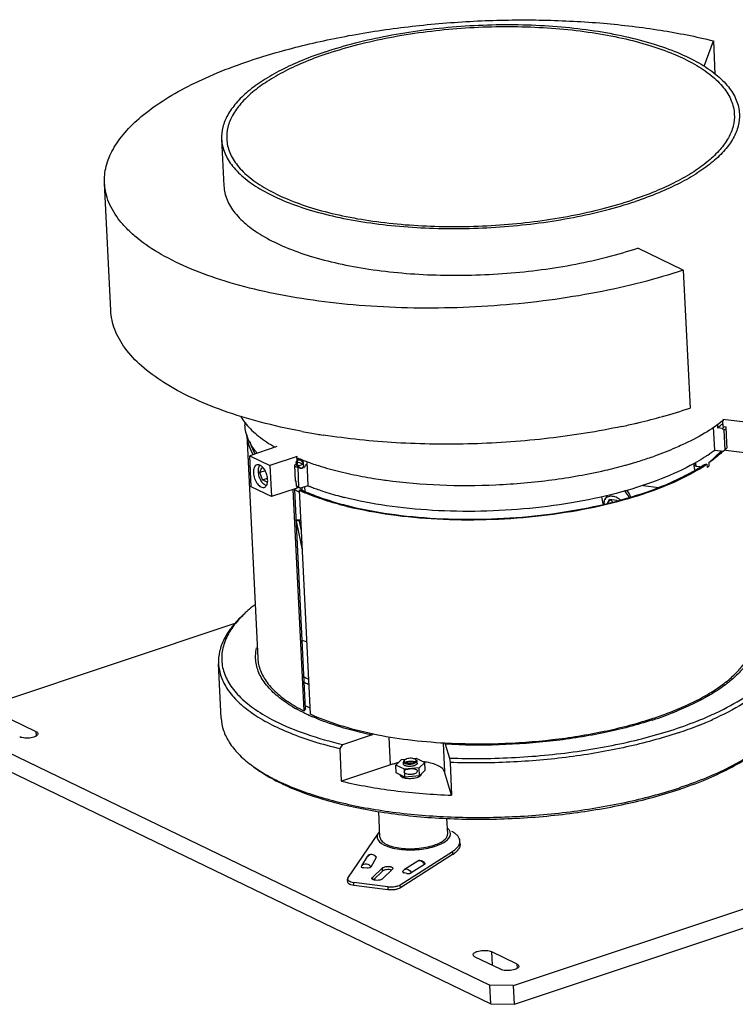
# Model space of a CAD drawing. Header units: millimetres. Extents: x -24622 to 2009, y -1603 to 2074.
# Tile 227 of 256: x 1329 to 1540, y 923 to 1214. Entities that reach past the tile are written whole.
import ezdxf

# ---------------------------------------------------------------- set-up
doc = ezdxf.new("R2010")
doc.units = ezdxf.units.MM
doc.layers.add('02___PRT_ALL_AXES', color=7, linetype='Continuous')

msp = doc.modelspace()

# ---------------------------------------------------------------- linework, layer by layer
at = {"color": 7, "linetype": 'Continuous'}
for p, q in [((1530.977, 1199.953), (1533.71, 1207.442)), ((1533.71, 1207.442), (1534.193, 1197.604)), ((1355.853, 1127.869), (1354.012, 1165.416)), ((1524.82, 1139.743), (1511.376, 1146.244)), ((1524.82, 1139.743), (1526.817, 1099.032)), ((1518.803, 1096.579), (1518.671, 1096.542)), ((1395.432, 1094.792), (1395.473, 1093.949)), ((1534.111, 1086.65), (1533.782, 1093.344)), ((1534.886, 1094.169), (1534.935, 1093.168)), ((1536.317, 1092.993), (1534.935, 1093.168)), ((1536.8, 1092.475), (1536.317, 1092.993)), ((1536.473, 1095.79), (1545.651, 1094.625)), ((1536.58, 1093.606), (1536.493, 1095.371)), ((1536.58, 1093.606), (1537.498, 1093.49)), ((1537.734, 1088.664), (1537.498, 1093.49)), ((1395.944, 1091.216), (1395.925, 1091.281)), ((1396.013, 1091.102), (1399.245, 1025.191)), ((1412.306, 1092.131), (1411.953, 1092.198)), ((1418.586, 1091.056), (1418.546, 1091.063)), ((1536.8, 1092.475), (1537.081, 1086.73)), ((1404.864, 1087.646), (1396.858, 1084.972)), ((1537.585, 1088.683), (1537.665, 1088.748)), ((1537.585, 1088.683), (1537.658, 1087.189)), ((1537.734, 1088.664), (1537.585, 1088.683)), ((1537.665, 1088.748), (1537.732, 1088.802)), ((1396.858, 1084.972), (1402.834, 1082.083)), ((1397.309, 1075.78), (1396.858, 1084.972)), ((1410.839, 1084.757), (1402.834, 1082.083)), ((1410.947, 1082.574), (1410.857, 1084.405)), ((1536.079, 1086.4), (1532.342, 1082.838)), ((1534.111, 1086.65), (1536.643, 1086.328)), ((1536.643, 1086.328), (1537.081, 1086.73)), ((1537.081, 1086.73), (1537.175, 1086.803)), ((1537.203, 1086.773), (1537.115, 1086.702)), ((1537.265, 1086.823), (1537.203, 1086.773)), ((1537.383, 1086.539), (1537.364, 1086.919)), ((1546.101, 1085.432), (1537.383, 1086.539)), ((1399.892, 1080), (1400.492, 1081.505)), ((1400.492, 1081.505), (1400.854, 1081.33)), ((1402.834, 1082.083), (1403.285, 1072.891)), ((1410.146, 1082.307), (1410.947, 1082.574)), ((1410.383, 1077.48), (1410.146, 1082.307)), ((1411.504, 1082.033), (1411.124, 1081.439)), ((1411.406, 1075.693), (1411.124, 1081.439)), ((1411.504, 1082.033), (1412.709, 1082.435)), ((1412.709, 1082.435), (1412.649, 1083.649)), ((1413.69, 1083.236), (1414.04, 1076.106)), ((1528.258, 1080.752), (1527.913, 1082.622)), ((1528.337, 1082.838), (1528.377, 1082.029)), ((1528.638, 1081.783), (1528.377, 1082.029)), ((1528.638, 1081.783), (1528.579, 1082.998)), ((1529.742, 1081.643), (1528.638, 1081.783)), ((1531.074, 1082.418), (1531.345, 1082.383)), ((1531.823, 1082.478), (1531.345, 1082.383)), ((1531.823, 1082.478), (1531.87, 1081.528)), ((1532.048, 1081.563), (1531.87, 1081.528)), ((1532.389, 1081.888), (1532.048, 1081.563)), ((1532.342, 1082.838), (1532.389, 1081.888)), ((1401.405, 1080.505), (1399.892, 1080)), ((1400.672, 1077.828), (1399.892, 1080)), ((1403.285, 1072.891), (1397.309, 1075.78)), ((1400.672, 1077.828), (1402.107, 1078.307)), ((1402.052, 1077.16), (1400.672, 1077.828)), ((1402.131, 1077.358), (1402.052, 1077.16)), ((1410.513, 1077.524), (1410.383, 1077.48)), ((1410.417, 1077.564), (1410.513, 1077.524)), ((1410.513, 1077.524), (1410.586, 1076.03)), ((1410.871, 1075.811), (1410.586, 1076.03)), ((1410.89, 1075.431), (1410.871, 1075.811)), ((1410.994, 1075.861), (1410.907, 1075.897)), ((1411.406, 1075.693), (1411.83, 1075.368)), ((1414.04, 1076.106), (1411.83, 1075.368)), ((1412.385, 1074.724), (1412.345, 1075.54)), ((1413.032, 1075.769), (1413.096, 1074.471)), ((1414.73, 1075.834), (1414.626, 1075.875)), ((1513.029, 1076.202), (1517.661, 1075.615)), ((1410.89, 1075.431), (1403.285, 1072.891)), ((1412.901, 1009.608), (1409.693, 1075.031)), ((1413.358, 1010.249), (1410.18, 1074.865)), ((1411.482, 1074.238), (1410.183, 1074.866)), ((1411.455, 1074.791), (1411.923, 1074.948)), ((1411.455, 1074.791), (1414.694, 1008.741)), ((1411.923, 1074.948), (1412.385, 1074.724)), ((1412.436, 1074.723), (1412.385, 1074.724)), ((1412.436, 1074.723), (1412.501, 1074.694)), ((1413.195, 1074.021), (1413.152, 1074.04)), ((1413.295, 1074.345), (1413.351, 1074.321)), ((1418.392, 1074.523), (1418.308, 1074.55)), ((1501.161, 1070.76), (1500.771, 1072.874)), ((1502.352, 1073.211), (1501.662, 1072.088)), ((1425.543, 1070.27), (1425.598, 1070.257)), ((1501.161, 1070.76), (1501.324, 1070.62)), ((1502.471, 1070.956), (1503.079, 1072.102)), ((1503.191, 1072.088), (1502.5, 1070.963)), ((1503.079, 1072.102), (1505.199, 1071.833)), ((1503.301, 1072.074), (1503.894, 1071.32)), ((1505.199, 1071.833), (1505.316, 1071.685)), ((1411.889, 1065.941), (1410.615, 1066.033)), ((1410.806, 1065.708), (1410.624, 1065.834)), ((1410.654, 1065.235), (1412.321, 1057.139)), ((1411.904, 1065.628), (1410.806, 1065.708)), ((1411.457, 1065.661), (1412.042, 1062.821)), ((1392.522, 1035.398), (1310.44, 1007.982)), ((1413.65, 1030.035), (1412.368, 1030.378)), ((1388.449, 1007.478), (1387.661, 1023.565)), ((1326.315, 1007.178), (1333.784, 1003.567)), ((1414.387, 1008.336), (1414.346, 1008.354)), ((1414.49, 1008.289), (1414.387, 1008.336)), ((1516.337, 1007.593), (1516.41, 1007.617)), ((1531.494, 1006.221), (1531.314, 1006.146)), ((1309.425, 1005.2), (1467.774, 928.64)), ((1333.784, 1003.567), (1333.85, 1002.232)), ((1433.36, 1002.885), (1433.367, 1002.749)), ((1424.319, 999.727), (1432.81, 1002.563)), ((1438.452, 993.703), (1438.05, 1001.915)), ((1453.935, 1000.112), (1454.349, 991.686)), ((1454.492, 1000.203), (1454.499, 1000.067)), ((1454.492, 1000.203), (1454.536, 999.975)), ((1309.695, 999.685), (1468.045, 923.125)), ((1423.522, 998.527), (1424.319, 999.727)), ((1423.995, 988.875), (1423.522, 998.527)), ((1454.58, 999.8), (1455.823, 995.728)), ((1439.974, 993.655), (1441.683, 995.283)), ((1441.683, 995.283), (1443.07, 995.405)), ((1442.272, 993.934), (1442.239, 994.623)), ((1445.078, 995.581), (1445.978, 995.66)), ((1445.978, 995.66), (1448.566, 994.409)), ((1446.268, 994.13), (1446.234, 994.819)), ((1448.566, 994.409), (1446.857, 992.781)), ((1448.679, 992.111), (1448.566, 994.409)), ((1455.823, 995.728), (1455.992, 994.405)), ((1455.992, 994.405), (1456.465, 984.753)), ((1438.452, 993.703), (1423.995, 988.875)), ((1440.087, 991.356), (1439.974, 993.655)), ((1442.562, 992.404), (1439.974, 993.655)), ((1442.674, 990.105), (1440.087, 991.356)), ((1446.857, 992.781), (1442.562, 992.404)), ((1442.674, 990.105), (1442.562, 992.404)), ((1446.97, 990.483), (1446.857, 992.781)), ((1448.679, 992.111), (1446.97, 990.483)), ((1456.465, 984.753), (1454.349, 991.686)), ((1474.765, 928.533), (1666.901, 992.708)), ((1441.356, 990.664), (1441.352, 990.744)), ((1446.97, 990.483), (1442.674, 990.105)), ((1447.142, 990.363), (1447.129, 990.634)), ((1447.339, 990.551), (1447.131, 990.578)), ((1447.326, 990.822), (1447.339, 990.551)), ((1447.499, 990.965), (1447.339, 990.551)), ((1475.035, 923.017), (1667.171, 987.193)), ((1435.319, 972.399), (1434.948, 979.95)), ((1455.295, 973.379), (1455.074, 977.883)), ((1425.852, 960.282), (1434.86, 973.579)), ((1458.948, 970.333), (1458.903, 971.252)), ((1441.298, 958.322), (1456.696, 968.16)), ((1456.696, 968.16), (1456.741, 967.241)), ((1429.971, 963.849), (1431.601, 966.628)), ((1434.221, 966.335), (1432.581, 963.542)), ((1456.741, 967.241), (1441.343, 957.403)), ((1446.449, 965.292), (1442.594, 962.829)), ((1429.874, 963.653), (1429.972, 963.85)), ((1431.509, 963.225), (1430.536, 963.274)), ((1436.037, 963.26), (1433.078, 960.439)), ((1433.385, 959.77), (1436.082, 962.34)), ((1436.082, 962.34), (1436.037, 963.26)), ((1436.061, 960.061), (1439.02, 962.881)), ((1439.151, 963.149), (1439.02, 962.881)), ((1448.42, 964.328), (1444.501, 961.824)), ((1425.852, 960.282), (1425.773, 959.987)), ((1425.818, 959.068), (1425.773, 959.987)), ((1432.947, 960.171), (1433.078, 960.439)), ((1433.078, 960.439), (1433.103, 959.929)), ((1443.255, 961.66), (1442.42, 961.84)), ((1437.608, 957.734), (1427.586, 959.006)), ((1427.631, 958.087), (1427.586, 959.006)), ((1437.653, 956.815), (1427.631, 958.087)), ((1437.608, 957.734), (1437.653, 956.815)), ((1441.343, 957.403), (1441.298, 958.322)), ((1470.898, 933.348), (1463.429, 936.959)), ((1468.232, 938.563), (1468.429, 934.541)), ((1468.232, 938.563), (1475.701, 934.952)), ((1475.701, 934.952), (1475.767, 933.617)), ((1474.765, 928.533), (1467.774, 928.64)), ((1468.045, 923.125), (1467.774, 928.64)), ((1475.035, 923.017), (1474.765, 928.533)), ((1468.045, 923.125), (1475.035, 923.017))]:
    msp.add_line(p, q, dxfattribs=at)
for points in [[(1431.601, 966.626), (1431.77, 966.854), (1432.177, 967.156), (1432.677, 967.299), (1433.212, 967.26), (1433.712, 967.038), (1434.116, 966.661), (1434.223, 966.504)], [(1446.447, 965.291), (1446.562, 965.356), (1446.882, 965.466), (1447.203, 965.49), (1447.507, 965.444), (1447.779, 965.341), (1448.016, 965.198), (1448.215, 965.03)], [(1448.215, 965.03), (1448.381, 964.85), (1448.513, 964.674), (1448.549, 964.622)], [(1442.046, 962.18), (1442.106, 962.299), (1442.37, 962.649), (1442.597, 962.831)]]:
    msp.add_lwpolyline(points, dxfattribs=at)
for centre, radius, start, end in [((1473.691, 1258.253), 167.85, 285.59052, 288.45163), ((1467.711, 1279.201), 189.635, 283.4359, 285.58851), ((1463.57, 1296.322), 207.25, 282.02245, 283.11259), ((1464.799, 1291.018), 201.805, 283.11423, 283.46032), ((1511.729, 1123.062), 37.844, 307.82249, 310.18743), ((1513.266, 1121.234), 35.455, 310.19555, 311.04667), ((1511.683, 1124.573), 40.052, 307.95526, 308.82419), ((1512.42, 1123.655), 38.874, 308.82642, 309.24829), ((1512.726, 1123.329), 39.134, 308.77486, 309.33714), ((1407.636, 1094.698), 12.199, 196.58742, 197.65359), ((1448.671, 1285.783), 197.037, 259.36479, 260.72134), ((1449.617, 1291.51), 202.842, 260.71827, 260.936), ((1449.948, 1293.582), 204.939, 260.93605, 261.18614), ((1511.843, 1124.43), 40.546, 307.98929, 308.77351), ((1512.396, 1118.34), 40.107, 308.516, 309.04073), ((1411.391, 1093.3), 15.112, 210.3392, 211.04103), ((1413.355, 1098.029), 18.853, 218.00782, 220.78291), ((1413.765, 1098.363), 19.382, 219.2399, 219.83701), ((1504.888, 1124.831), 48.086, 303.67707, 304.40884), ((1507.963, 1120.434), 42.721, 304.33982, 307.7395), ((1511.975, 1118.863), 40.778, 308.16844, 308.52203), ((1512.93, 1116.765), 38.583, 309.10111, 309.31983), ((1437.169, 1146.068), 69.679, 247.19079, 248.0514), ((1436.818, 1144.96), 67.828, 247.19536, 247.46265), ((1437.438, 1146.458), 69.45, 247.46399, 248.07251), ((1436.402, 1141.711), 63.836, 246.44917, 246.69378), ((1437.772, 1144.932), 67.335, 246.70795, 248.1478), ((1502.055, 1125.523), 51.964, 301.39187, 303.49739), ((1502.244, 1125.904), 52.544, 300.99931, 303.10337), ((1504.285, 1122.108), 47.885, 303.52744, 304.01744), ((1504.639, 1122.232), 48.16, 303.10292, 304.3647), ((1396.584, 1077.922), 5.493, 29.05829, 33.3193), ((1398.692, 1077.59), 3.472, 349.83941, 352.60532), ((1437.279, 1139.907), 69.23, 247.32064, 247.60808), ((1437.051, 1138.07), 67.584, 247.18545, 247.32537), ((1437.329, 1139.994), 69.329, 247.6756, 248.04324), ((1437.365, 1138.822), 68.399, 247.32572, 247.64081), ((1437.879, 1140.073), 69.752, 247.64119, 248.07166), ((1439.851, 1140.66), 69.523, 248.20677, 248.72615), ((1440.605, 1142.599), 71.604, 248.81583, 249.11586), ((1441.302, 1144.43), 73.563, 249.11728, 249.73462), ((1337.685, 1071.283), 72.584, 2.82907, 3.08432), ((1436.169, 1128.328), 58.966, 245.22059, 245.93511), ((1436.815, 1129.768), 60.544, 245.93291, 246.14771), ((1437.166, 1130.562), 61.412, 246.14787, 246.43287), ((1437.334, 1130.05), 60.671, 245.83893, 246.65819), ((1437.746, 1131.895), 62.866, 246.43384, 246.9695), ((1438.974, 1133.866), 64.824, 246.71742, 248.35858), ((1442.205, 1146.876), 76.17, 249.73437, 250.30943), ((1443.825, 1151.449), 81.022, 250.32062, 251.64285), ((1447.646, 1163.372), 93.542, 251.77579, 255.03505), ((1449.96, 1171.87), 102.349, 255.01193, 255.53327), ((1450.539, 1174.107), 104.66, 255.53235, 255.80812), ((1451.295, 1173.036), 106.228, 255.96761, 256.15908), ((1503.792, 1071.197), 2.384, 190.44288, 192.01349), ((1419.602, 1013.07), 35.043, 132.59847, 134.64524), ((1435.781, 1062.254), 48.315, 241.59476, 243.24541), ((1436.587, 1064.142), 51.763, 242.64253, 244.25732), ((1432.115, 1048.749), 44.104, 238.59642, 240.76933), ((1436.459, 1056.34), 50.743, 242.63965, 243.23871), ((1437.452, 1058.314), 52.952, 243.2416, 244.24481), ((1482.865, 1108.002), 105.841, 289.13033, 290.35553), ((1484.647, 1103.974), 101.887, 290.2039, 290.80093), ((1494.472, 1094.054), 93.951, 292.78702, 296.09235), ((1431.112, 1059.71), 59.437, 243.04203, 243.253), ((1438.743, 1061.608), 58.576, 245.09329, 245.38668), ((1439.513, 1063.3), 60.435, 245.54034, 246.10055), ((1440.176, 1064.794), 62.07, 246.09997, 246.52969), ((1479.743, 1117.191), 115.546, 287.94259, 288.05942), ((1480.262, 1115.602), 113.875, 288.0587, 288.46898), ((1480.202, 1116.646), 115.316, 287.92413, 288.46744), ((1481.319, 1112.448), 110.548, 288.50753, 289.13196), ((1482.631, 1109.481), 107.751, 288.44901, 290.19863), ((1488.917, 1107.337), 108.349, 291.60279, 291.72664), ((1489.803, 1105.12), 105.962, 291.72523, 292.51405), ((1489.445, 1106.615), 108.845, 291.58238, 292.03473), ((1490.666, 1103.6), 105.592, 292.03393, 292.64085), ((1491.2, 1101.73), 102.294, 292.51816, 292.81169), ((1493.167, 1097.663), 99.15, 292.74072, 293.95333), ((1432.148, 1004.275), 1.844, 308.72181, 311.07885), ((1485.762, 1116.086), 119.007, 288.41203, 291.44117), ((1488.788, 1108.269), 110.624, 291.46209, 291.58327), ((1444.618, 974.528), 20.148, 102.0009, 103.73494), ((1444.797, 973.699), 20.997, 101.51061, 102.00909), ((1445.838, 974.606), 20.128, 82.09355, 83.03871), ((1419.99, 1024.04), 37.901, 233.0023, 234.74442), ((1443.086, 992.317), 2.58, 244.75513, 248.04954), ((1446.074, 991.732), 1.736, 305.30985, 307.9522), ((1482.539, 1111.635), 131.314, 288.17364, 288.46934), ((1483.18, 1107.431), 127.546, 288.46927, 288.81464), ((1436.168, 972.439), 1.694, 170.1939, 182.71286), ((1436.145, 972.44), 1.671, 182.80272, 189.15633), ((1454.681, 972.36), 4.576, 318.31613, 318.8503), ((1452.13, 974.478), 8.581, 302.50423, 305.94763)]:
    msp.add_arc(centre, radius, start, end, dxfattribs=at)
for points, start_tangent, end_tangent in [([(1396.946, 1201.569), (1412.429, 1206.028), (1429.262, 1209.532), (1447.018, 1211.992), (1465.246, 1213.346), (1483.485, 1213.558), (1501.272, 1212.625), (1518.156, 1210.569), (1533.71, 1207.442)], (0.948491, 0.3168041), (0.970924, -0.2393879)), ([(1354.012, 1165.415), (1354.078, 1167.901), (1354.52, 1170.397), (1356.522, 1175.382), (1359.991, 1180.302), (1364.877, 1185.085), (1371.112, 1189.666), (1378.607, 1193.98), (1387.26, 1197.966), (1396.946, 1201.569)], (-0.0489999, 0.9987988), (0.948491, 0.3168041)), ([(1524.82, 1139.743), (1512.518, 1136.124), (1499.247, 1133.153), (1485.257, 1130.885), (1470.809, 1129.362), (1456.176, 1128.614), (1441.63, 1128.655), (1427.446, 1129.483), (1413.889, 1131.083), (1401.213, 1133.426), (1389.656, 1136.466), (1379.435, 1140.148), (1370.741, 1144.402), (1363.738, 1149.148), (1360.913, 1151.678), (1358.556, 1154.298), (1355.294, 1159.754), (1354.403, 1162.566), (1354.012, 1165.415)], (-0.948491, -0.3168041), (-0.0489999, 0.9987988)), ([(1389.255, 1164.597), (1389.535, 1162.56), (1390.172, 1160.55), (1392.505, 1156.649), (1396.209, 1152.968), (1401.216, 1149.574), (1407.432, 1146.533), (1414.74, 1143.901), (1423.002, 1141.727), (1432.065, 1140.052), (1441.758, 1138.908), (1451.899, 1138.316), (1472.76, 1138.822), (1493.092, 1141.532), (1502.58, 1143.656), (1511.376, 1146.244)], (0.0490088, -0.9987983), (0.948491, 0.3168041)), ([(1411.953, 1092.198), (1400.013, 1094.894), (1389.165, 1098.233), (1379.598, 1102.156), (1371.476, 1106.596), (1364.942, 1111.474), (1360.109, 1116.707), (1357.062, 1122.204), (1356.225, 1125.022), (1355.853, 1127.87)], (-0.9824382, 0.1865883), (-0.0489512, 0.9988012)), ([(1395.925, 1091.281), (1395.752, 1091.944), (1395.473, 1093.95)], (-0.2800476, 0.9599861), (-0.0489326, 0.9988021)), ([(1506.739, 1093.618), (1485.198, 1090.103), (1462.649, 1088.471), (1440.108, 1088.795), (1418.586, 1091.056)], (-0.9780443, -0.2083973), (-0.9882208, 0.1530345)), ([(1398.5, 1086.42), (1397.008, 1088.679), (1396.011, 1090.999)], (-0.6157165, 0.7879678), (-0.3032431, 0.9529132)), ([(1397.913, 1085.34), (1396.586, 1088.169), (1396.016, 1091.068)], (-0.5214874, 0.853259), (-0.0644698, 0.9979197)), ([(1396.904, 1089.193), (1397.156, 1088.3), (1398.348, 1085.667)], (0.2330867, -0.972456), (0.505104, -0.8630585)), ([(1531.552, 1084.815), (1530.722, 1084.273), (1528.071, 1082.684)], (-0.8321536, -0.5545452), (-0.8710307, -0.4912285)), ([(1536.63, 1086.33), (1535.661, 1085.441), (1532.342, 1082.838)], (-0.7225675, -0.6913003), (-0.8176003, -0.5757862)), ([(1398.963, 1082.251), (1398.525, 1081.969), (1398.201, 1081.463), (1398.015, 1080.77), (1397.98, 1079.943)], (-0.9484716, -0.3168622), (0.0489755, -0.9988)), ([(1400.568, 1081.679), (1400.155, 1082.011), (1399.739, 1082.222), (1399.336, 1082.303), (1398.963, 1082.251)], (-0.7213922, 0.6925268), (-0.9484716, -0.3168622)), ([(1399.87, 1082.186), (1399.44, 1081.411), (1399.33, 1080.272)], (-0.7231558, -0.690685), (0.0489755, -0.9988)), ([(1401.174, 1080.939), (1401.03, 1081.146), (1400.568, 1081.679)], (-0.5499325, 0.8352091), (-0.7213922, 0.6925268)), ([(1410.593, 1082.768), (1410.635, 1083.172), (1410.797, 1083.493), (1411.067, 1083.7), (1411.429, 1083.754), (1411.84, 1083.625), (1412.261, 1083.282), (1412.566, 1082.799), (1412.711, 1082.201)], (-0.0489755, 0.9988), (0.0489755, -0.9988)), ([(1412.711, 1082.201), (1412.668, 1081.796), (1412.507, 1081.475), (1412.236, 1081.269), (1411.875, 1081.214), (1411.464, 1081.344), (1411.043, 1081.687), (1410.737, 1082.17), (1410.593, 1082.768)], (0.0489755, -0.9988), (-0.0489755, 0.9988)), ([(1412.669, 1081.329), (1412.441, 1081.25), (1412.025, 1081.273), (1411.601, 1081.477), (1411.202, 1081.864), (1410.908, 1082.393), (1410.785, 1082.966)], (-0.8843768, -0.4667736), (-0.0489755, 0.9988)), ([(1411.251, 1083.971), (1411.356, 1084.019), (1411.784, 1084.053), (1412.258, 1083.866), (1412.695, 1083.469)], (0.8788501, 0.4770979), (0.6242582, -0.7812181)), ([(1413.447, 1082.503), (1413.389, 1082.13), (1413.17, 1081.751), (1412.796, 1081.413)], (0.0555051, -0.9984584), (-0.8220875, -0.5693611)), ([(1528.071, 1082.684), (1518.309, 1078.104), (1506.655, 1074.273), (1493.557, 1071.337), (1479.52, 1069.41), (1465.084, 1068.566), (1450.803, 1068.837), (1437.228, 1070.214), (1424.88, 1072.642)], (-0.8710307, -0.4912285), (-0.9694786, 0.2451759)), ([(1397.98, 1079.943), (1398.327, 1078.233), (1398.679, 1077.419), (1399.123, 1076.703), (1399.629, 1076.134), (1400.164, 1075.747), (1400.692, 1075.57), (1401.18, 1075.612)], (0.0489755, -0.9988), (0.9484716, 0.3168622)), ([(1399.33, 1080.272), (1399.589, 1078.874), (1400.185, 1077.568), (1400.574, 1077.034), (1400.998, 1076.616), (1401.867, 1076.209)], (0.0489755, -0.9988), (0.9931582, -0.1167769)), ([(1402.163, 1077.92), (1401.927, 1079.284), (1401.385, 1080.59)], (-0.0489755, 0.9988), (-0.4863338, 0.8737731)), ([(1425.598, 1070.257), (1438.11, 1067.811), (1451.884, 1066.46), (1466.361, 1066.257), (1480.956, 1067.211), (1495.078, 1069.283), (1508.155, 1072.389), (1519.658, 1076.404), (1524.671, 1078.703), (1529.122, 1081.166)], (0.9694393, -0.2453312), (0.8535337, 0.5210376)), ([(1529.306, 1080.865), (1519.803, 1076.139), (1508.301, 1072.154), (1495.255, 1069.065), (1481.181, 1066.997), (1466.635, 1066.029), (1452.194, 1066.201), (1438.428, 1067.507), (1425.882, 1069.893)], (-0.8569107, -0.5154649), (-0.970963, 0.2392297)), ([(1401.18, 1075.612), (1401.503, 1075.789), (1401.771, 1076.083), (1401.976, 1076.485), (1402.11, 1076.978)], (0.9484716, 0.3168622), (0.1768379, 0.98424)), ([(1402.135, 1077.143), (1402.155, 1077.329), (1402.163, 1077.92)], (0.1291299, 0.9916277), (-0.0489755, 0.9988)), ([(1425.538, 1069.978), (1419.03, 1071.845), (1413.195, 1074.021)], (-0.9701581, 0.2424731), (-0.9205773, 0.3905604)), ([(1415.067, 1073.611), (1417.506, 1072.694), (1425.543, 1070.27)], (0.9293888, -0.3691022), (0.9693052, -0.2458604)), ([(1506.214, 1071.928), (1504.982, 1072.681), (1503.642, 1072.981), (1503.015, 1072.94), (1502.458, 1072.77), (1501.999, 1072.482), (1501.662, 1072.089)], (-0.759131, 0.6509379), (-0.5241043, -0.8516541)), ([(1508.852, 1072.586), (1508.649, 1073.127), (1507.387, 1074.572)], (-0.252314, 0.9676454), (-0.812228, 0.5833401)), ([(1508.064, 1074.763), (1508.847, 1073.757), (1509.135, 1072.68)], (0.7379018, -0.6749081), (0.0122416, -0.9999251)), ([(1501.662, 1072.089), (1501.435, 1071.47), (1501.448, 1070.765)], (-0.5241043, -0.8516541), (0.1811799, -0.98345)), ([(1398.32, 1040.93), (1397.68, 1040.419), (1395.883, 1038.866)], (-0.7873251, -0.6165381), (-0.7360282, -0.6769509)), ([(1395.001, 1038.056), (1391.686, 1034.513), (1389.34, 1030.888), (1387.993, 1027.226), (1387.66, 1023.569)], (-0.7356851, -0.6773237), (0.0486812, -0.9988144)), ([(1394.977, 1038.002), (1391.55, 1033.929), (1389.415, 1029.771), (1388.843, 1027.681), (1388.606, 1025.595), (1388.704, 1023.522), (1389.137, 1021.468), (1390.998, 1017.456), (1394.161, 1013.622), (1398.574, 1010.028), (1404.167, 1006.731)], (-0.7111953, -0.7029945), (0.8913378, -0.4533398)), ([(1519.681, 1008.77), (1525.215, 1011.025), (1530.187, 1013.47), (1534.543, 1016.078), (1538.236, 1018.821), (1541.227, 1021.671), (1543.485, 1024.597), (1544.985, 1027.568), (1545.71, 1030.552)], (0.9374896, 0.3480132), (0.1119106, 0.9937183)), ([(1546.369, 1030.458), (1545.66, 1027.492), (1544.192, 1024.536), (1541.981, 1021.625), (1539.049, 1018.785), (1535.427, 1016.049), (1531.152, 1013.442), (1526.27, 1010.994), (1520.829, 1008.729)], (-0.1095954, -0.9939763), (-0.9348098, -0.3551489)), ([(1535.794, 1009.678), (1543.636, 1014.149), (1549.727, 1018.977), (1552.068, 1021.488), (1553.917, 1024.043), (1555.265, 1026.627), (1556.102, 1029.222)], (0.8974718, 0.4410719), (0.2181344, 0.9759187)), ([(1398.598, 1025.13), (1398.594, 1025.906), (1398.9, 1028.245)], (-0.039611, 0.9992152), (0.2265234, 0.9740057)), ([(1557.113, 1028.18), (1556.146, 1025.341), (1554.575, 1022.517), (1552.414, 1019.731), (1549.676, 1017.003), (1546.382, 1014.352), (1542.556, 1011.798), (1533.421, 1007.053)], (-0.2271804, -0.9738527), (-0.9138519, -0.4060476)), ([(1387.66, 1023.569), (1388.43, 1019.722), (1390.349, 1015.984), (1393.394, 1012.406), (1397.521, 1009.038), (1402.674, 1005.926), (1408.782, 1003.112), (1415.765, 1000.634), (1423.522, 998.527)], (0.0486812, -0.9988144), (0.973336, -0.2293842)), ([(1409.134, 1011.105), (1404.698, 1014.301), (1401.429, 1017.744), (1399.384, 1021.374), (1398.832, 1023.24), (1398.598, 1025.13)], (-0.8532451, 0.5215101), (-0.039611, 0.9992152)), ([(1399.245, 1025.191), (1399.487, 1023.358), (1400.03, 1021.547), (1402.012, 1018.022), (1405.158, 1014.674), (1409.418, 1011.56)], (0.0489298, -0.9988022), (0.8492243, -0.5280323)), ([(1409.418, 1011.56), (1410.245, 1011.059), (1412.901, 1009.608)], (0.8492243, -0.5280323), (0.892089, -0.4518597)), ([(1414.074, 1008.48), (1413.163, 1008.913), (1410.578, 1010.261)], (-0.9069919, 0.4211481), (-0.872576, 0.4884783)), ([(1413.358, 1010.249), (1413.267, 1010.069), (1412.901, 1009.608)], (-0.4052105, -0.9142234), (-0.7393665, -0.6733032)), ([(1414.694, 1008.741), (1423.294, 1005.466), (1433.36, 1002.885)], (0.9079104, -0.4191643), (0.9794079, -0.2018913)), ([(1388.449, 1007.496), (1389.133, 1003.882), (1390.833, 1000.362), (1393.526, 996.977), (1397.181, 993.769)], (0.0475611, -0.9988683), (0.7986017, -0.6018599)), ([(1404.362, 1006.633), (1413.509, 1002.816), (1424.319, 999.727)], (0.893001, -0.4500547), (0.9738268, -0.2272914)), ([(1432.81, 1002.563), (1423.527, 1004.918), (1415.455, 1007.86)], (-0.9790485, 0.2036273), (-0.9172608, 0.398287)), ([(1454.492, 1000.203), (1470.293, 999.991), (1486.198, 1001.144), (1501.454, 1003.607), (1515.338, 1007.264)], (0.9983298, -0.0577726), (0.9513653, 0.3080649)), ([(1515.691, 1006.927), (1501.746, 1003.254), (1486.428, 1000.775), (1470.456, 999.605), (1454.58, 999.8)], (-0.9514576, -0.30778), (-0.9984095, 0.0563775)), ([(1455.823, 995.728), (1475.338, 995.9), (1494.699, 997.855), (1512.851, 1001.487), (1521.162, 1003.874), (1528.807, 1006.599)], (0.9992785, -0.0379806), (0.9297581, 0.3681711)), ([(1334.379, 1002.911), (1334.249, 1002.54), (1334.076, 1002.361), (1333.837, 1002.192), (1333.537, 1002.037), (1333.184, 1001.901), (1332.353, 1001.694), (1331.428, 1001.592), (1330.497, 1001.606), (1329.654, 1001.733), (1328.981, 1001.962)], (0.0474628, -0.998873), (-0.9002954, 0.4352794)), ([(1333.784, 1003.567), (1334.033, 1003.423), (1334.218, 1003.263), (1334.379, 1002.911)], (0.9002954, -0.4352794), (0.0474628, -0.998873)), ([(1432.81, 1002.563), (1432.936, 1002.612), (1433.302, 1002.837)], (0.948491, 0.3168041), (0.7802387, 0.6254819)), ([(1523.35, 1003.171), (1508.098, 998.984), (1491.292, 996.052), (1473.666, 994.503), (1455.992, 994.405)], (-0.948491, -0.3168041), (-0.999337, 0.036407)), ([(1454.499, 1000.067), (1443.574, 1001.066), (1433.367, 1002.749)], (-0.9983298, 0.0577726), (-0.9794079, 0.2018913)), ([(1454.536, 999.975), (1454.547, 999.925), (1454.58, 999.8)], (0.2125424, -0.9771518), (0.2919991, -0.9564186)), ([(1549.282, 999.902), (1544.354, 996.342), (1538.467, 992.99), (1531.696, 989.89), (1524.139, 987.084)], (-0.7715624, -0.6361536), (-0.948491, -0.3168041)), ([(1524.315, 986.7), (1532.219, 989.714), (1539.209, 993.056), (1545.175, 996.671), (1550.025, 1000.505)], (0.9465641, 0.3225158), (0.7360176, 0.6769624)), ([(1439.834, 994.1), (1439.475, 994.009), (1438.452, 993.703)], (-0.9713663, -0.2375867), (-0.948491, -0.3168041)), ([(1442.292, 994.821), (1442.267, 994.771), (1442.239, 994.623)], (-0.5067906, -0.8620692), (0.0478828, -0.998853)), ([(1442.239, 994.623), (1442.324, 994.415), (1442.551, 994.23), (1442.905, 994.082), (1443.358, 993.982), (1443.876, 993.936), (1444.422, 993.949), (1445.431, 994.143)], (0.0478828, -0.998853), (0.948491, 0.3168041)), ([(1442.412, 994.964), (1442.375, 994.929), (1442.292, 994.821)], (-0.7359403, -0.6770465), (-0.5067906, -0.8620692)), ([(1442.629, 995.164), (1442.483, 994.938), (1442.483, 994.823), (1442.53, 994.712)], (-0.7366531, -0.6762708), (0.5533252, -0.8329653)), ([(1442.53, 994.712), (1442.686, 994.562), (1442.933, 994.436), (1443.641, 994.281), (1444.486, 994.285), (1445.271, 994.445)], (0.5533252, -0.8329653), (0.948491, 0.3168041)), ([(1442.724, 995.24), (1442.629, 995.164)], (-0.8203067, -0.5719239), (-0.7366531, -0.6762708)), ([(1443.179, 995.457), (1443.048, 995.409), (1442.724, 995.24)], (-0.948491, -0.3168041), (-0.8203067, -0.5719239)), ([(1443.075, 994.609), (1443.499, 994.722), (1444.255, 994.814), (1445.059, 994.784)], (0.9482084, 0.317649), (0.9920395, -0.1259273)), ([(1445.793, 995.319), (1445.316, 995.531), (1444.633, 995.634), (1443.873, 995.607), (1443.179, 995.457)], (-0.798797, 0.6016006), (-0.948491, -0.3168041)), ([(1445.059, 994.784), (1445.576, 994.678), (1445.981, 994.507), (1446.21, 994.3), (1446.264, 994.13)], (0.9920395, -0.1259273), (0.0794346, -0.9968401)), ([(1445.271, 994.445), (1445.402, 994.493), (1445.726, 994.662)], (0.948491, 0.3168041), (0.8203067, 0.5719239)), ([(1446.234, 994.819), (1446.187, 994.633), (1446.031, 994.452), (1445.774, 994.285), (1445.431, 994.143)], (0.0479024, -0.998852), (-0.948491, -0.3168041)), ([(1446.267, 994.13), (1446.221, 993.944), (1446.065, 993.762), (1445.808, 993.596), (1445.465, 993.454)], (0.0495114, -0.9987736), (-0.948491, -0.3168041)), ([(1445.726, 994.662), (1445.807, 994.725), (1445.955, 994.924)], (0.8203067, 0.5719239), (0.3437366, 0.9390661)), ([(1445.955, 994.924), (1445.952, 995.13), (1445.793, 995.319)], (0.3437366, 0.9390661), (-0.798797, 0.6016006)), ([(1446.028, 995.142), (1446.097, 995.084), (1446.22, 994.895)], (0.798672, -0.6017666), (0.2918293, -0.9564704)), ([(1446.22, 994.895), (1446.234, 994.819)], (0.2918293, -0.9564704), (0.0479024, -0.998852)), ([(1454.349, 991.686), (1453.731, 992.627), (1453.191, 993.057), (1452.509, 993.451), (1450.764, 994.104), (1448.607, 994.543)], (-0.2919991, 0.9564186), (-0.9904862, 0.1376122)), ([(1398.112, 993.09), (1402.771, 990.209), (1408.245, 987.575), (1414.471, 985.22), (1421.377, 983.169), (1428.883, 981.447), (1436.903, 980.074), (1454.109, 978.433), (1472.202, 978.322), (1490.349, 979.746), (1507.716, 982.641), (1523.495, 986.871)], (0.816419, -0.57746), (0.9501133, 0.3119049)), ([(1398.129, 993.055), (1402.641, 990.103), (1408.001, 987.399), (1414.147, 984.975), (1421.004, 982.859), (1428.49, 981.078), (1436.515, 979.653), (1453.791, 977.935), (1472.006, 977.786), (1490.287, 979.214), (1507.759, 982.15), (1523.586, 986.454)], (0.7987361, -0.6016815), (0.948491, 0.3168041)), ([(1445.465, 993.454), (1444.456, 993.26), (1443.911, 993.247), (1443.392, 993.292), (1442.939, 993.393), (1442.586, 993.541), (1442.358, 993.726), (1442.272, 993.933)], (-0.948491, -0.3168041), (-0.0495114, 0.9987736)), ([(1445.172, 992.486), (1444.581, 992.521), (1443.955, 992.481), (1443.395, 992.373), (1442.883, 992.189), (1442.534, 991.953), (1442.386, 991.678), (1442.515, 991.378), (1442.922, 991.139), (1443.594, 990.982)], (-0.9920395, 0.1259273), (0.9920395, -0.1259273)), ([(1443.594, 990.982), (1444.185, 990.946), (1444.81, 990.987), (1445.371, 991.094), (1445.882, 991.278), (1446.232, 991.514), (1446.379, 991.789), (1446.251, 992.089), (1445.843, 992.329), (1445.172, 992.486)], (0.9920395, -0.1259273), (-0.9920395, 0.1259273)), ([(1423.995, 988.875), (1439.496, 986.114), (1456.465, 984.753)], (0.973336, -0.2293842), (0.999337, -0.036407)), ([(1441.985, 989.983), (1441.723, 990.132), (1441.527, 990.297), (1441.404, 990.476), (1441.357, 990.663)], (-0.9041378, 0.427241), (-0.0496374, 0.9987673)), ([(1442.882, 989.71), (1442.674, 989.753), (1442.121, 989.924)], (-0.9830283, 0.1834542), (-0.9272002, 0.3745662)), ([(1446.547, 990.031), (1445.734, 989.779), (1444.786, 989.634), (1443.802, 989.61), (1442.882, 989.71)], (-0.92356, -0.3834538), (-0.9830283, 0.1834542)), ([(1446.861, 990.181), (1446.787, 990.142), (1446.547, 990.031)], (-0.8762133, -0.4819235), (-0.92356, -0.3834538)), ([(1447.078, 990.316), (1447.027, 990.281), (1446.861, 990.181)], (-0.8157251, -0.5784398), (-0.8762133, -0.4819235)), ([(1435.178, 973.973), (1434.922, 973.667), (1434.499, 972.727)], (-0.6812176, -0.732081), (-0.1696146, -0.9855105)), ([(1456.138, 973.419), (1455.894, 974.228), (1455.25, 974.987)], (-0.0486952, 0.9988137), (-0.7563737, 0.6541398)), ([(1458.903, 971.251), (1458.724, 972.007), (1458.265, 972.733), (1457.535, 973.415), (1456.551, 974.037)], (-0.0484186, 0.9988271), (-0.8830384, 0.4693007)), ([(1434.495, 972.174), (1436.451, 970.076), (1437.391, 969.662), (1438.482, 969.309), (1441.028, 968.811)], (0.1590135, -0.9872764), (0.9920395, -0.1259273)), ([(1435.319, 972.399), (1435.439, 971.87), (1435.744, 971.36), (1436.228, 970.878), (1436.883, 970.435), (1438.651, 969.693), (1440.915, 969.19), (1443.508, 968.963), (1446.235, 969.03), (1448.892, 969.384), (1451.282, 970)], (0.0491809, -0.9987899), (0.948491, 0.3168041)), ([(1441.028, 968.811), (1443.618, 968.626), (1446.312, 968.704), (1448.944, 969.041), (1451.351, 969.617), (1453.383, 970.395), (1454.916, 971.328), (1455.463, 971.834), (1455.853, 972.357), (1456.079, 972.888), (1456.138, 973.419)], (0.9920395, -0.1259273), (-0.0486952, 0.9988137)), ([(1451.282, 970), (1452.996, 970.709), (1454.28, 971.541), (1454.736, 971.988), (1455.06, 972.447), (1455.247, 972.913), (1455.295, 973.379)], (0.948491, 0.3168041), (-0.0491809, 0.9987899)), ([(1458.774, 970.408), (1458.838, 970.619), (1458.903, 971.251)], (0.3336945, 0.9426813), (-0.0484186, 0.9988271)), ([(1456.696, 968.16), (1457.107, 968.439), (1458.099, 969.317)], (0.8426791, 0.5384162), (0.6650088, 0.7468355)), ([(1458.591, 969.004), (1458.334, 968.626), (1457.168, 967.531)], (-0.5060892, -0.8624811), (-0.8092959, -0.5874012)), ([(1458.127, 969.349), (1458.247, 969.491), (1458.546, 969.923)], (0.6580171, 0.753003), (0.5060892, 0.8624811)), ([(1458.546, 969.923), (1458.613, 970.044), (1458.774, 970.408)], (0.5060892, 0.8624811), (0.3336945, 0.9426813)), ([(1458.913, 969.834), (1458.863, 969.626), (1458.591, 969.004)], (-0.1868904, -0.9823808), (-0.5060892, -0.8624811)), ([(1458.948, 970.332), (1458.913, 969.834)], (0.0484102, -0.9988275), (-0.1868904, -0.9823808)), ([(1434.221, 966.335), (1433.692, 966.92), (1432.921, 967.217), (1432.141, 967.102), (1431.602, 966.628)], (-0.4763789, 0.8792401), (-0.5085764, -0.8610169)), ([(1434.222, 966.504), (1434.246, 966.42), (1434.221, 966.335)], (0.5132861, -0.8582175), (-0.5054529, -0.8628542)), ([(1448.1, 964.813), (1447.711, 965.166), (1447.27, 965.379), (1446.829, 965.423), (1446.448, 965.291)], (-0.6496234, 0.7602562), (-0.8425105, -0.5386799)), ([(1430.536, 963.274), (1430.231, 963.317), (1430.002, 963.404), (1429.879, 963.521), (1429.862, 963.586), (1429.874, 963.653)], (-0.9987101, 0.0507749), (0.3792982, 0.9252745)), ([(1429.972, 963.851), (1430.211, 964.147), (1430.532, 964.361), (1431.315, 964.481), (1432.082, 964.174), (1432.581, 963.542)], (0.507491, 0.8616571), (0.3869572, -0.9220977)), ([(1432.581, 963.542), (1432.439, 963.41), (1432.187, 963.302), (1431.509, 963.225)], (-0.5061485, -0.8624463), (-0.9987101, 0.0507749)), ([(1436.037, 963.26), (1436.336, 963.452), (1436.771, 963.601), (1437.293, 963.69), (1437.841, 963.707), (1438.354, 963.652), (1438.578, 963.599), (1438.773, 963.531), (1439.152, 963.149)], (0.7238883, 0.6899172), (0.0465054, -0.998918)), ([(1438.737, 962.643), (1438.066, 962.778), (1437.279, 962.764), (1436.561, 962.606), (1436.283, 962.483), (1436.082, 962.34)], (-0.9404464, 0.3399419), (-0.7238883, -0.6899172)), ([(1442.046, 962.18), (1442.035, 962.078), (1442.098, 961.982), (1442.229, 961.9), (1442.42, 961.84)], (-0.4206905, -0.9072042), (0.977555, -0.2106805)), ([(1442.597, 962.831), (1443.112, 962.975), (1443.683, 962.825), (1444.188, 962.409), (1444.501, 961.824)], (0.8436812, 0.5368444), (0.2901857, -0.9569703)), ([(1448.42, 964.328), (1448.354, 964.452), (1448.1, 964.813)], (-0.4432713, 0.8963875), (-0.6496234, 0.7602562)), ([(1448.55, 964.622), (1448.576, 964.548), (1448.562, 964.473), (1448.509, 964.398), (1448.42, 964.328)], (0.5414518, -0.8407318), (-0.842508, -0.5386838)), ([(1425.773, 959.987), (1425.86, 959.731), (1426.093, 959.495)], (0.048292, -0.9988333), (0.8052489, -0.5929369)), ([(1426.093, 959.495), (1426.715, 959.194), (1427.586, 959.006)], (0.8052489, -0.5929369), (0.9920395, -0.1259273)), ([(1433.405, 959.758), (1433.214, 959.844), (1432.947, 960.171)], (-0.9403628, 0.3401732), (-0.0465054, 0.998918)), ([(1436.061, 960.061), (1435.86, 959.918), (1435.582, 959.795), (1434.864, 959.637), (1434.077, 959.623), (1433.405, 959.758)], (-0.7238883, -0.6899172), (-0.9403628, 0.3401732)), ([(1443.255, 961.66), (1443.584, 961.624), (1443.936, 961.644), (1444.257, 961.714), (1444.501, 961.824)], (0.977555, -0.2106805), (0.8426907, 0.538398)), ([(1426.138, 958.575), (1425.905, 958.812), (1425.818, 959.068)], (-0.8052489, 0.5929369), (-0.0482806, 0.9988338)), ([(1427.631, 958.087), (1426.76, 958.274), (1426.138, 958.575)], (-0.9920395, 0.1259273), (-0.8052489, 0.5929369)), ([(1437.608, 957.734), (1438.104, 957.69), (1439.655, 957.773)], (0.9920395, -0.1259273), (0.9875381, 0.1573803)), ([(1439.7, 956.854), (1439.189, 956.791), (1437.653, 956.815)], (-0.9875381, -0.1573803), (-0.9920395, 0.1259273)), ([(1439.655, 957.773), (1440.584, 957.995), (1441.298, 958.322)], (0.9875381, 0.1573803), (0.8426791, 0.5384162)), ([(1441.343, 957.403), (1440.63, 957.076), (1439.7, 956.854)], (-0.8426791, -0.5384162), (-0.9875381, -0.1573803)), ([(1462.834, 937.615), (1462.964, 937.985), (1463.137, 938.164), (1463.376, 938.333), (1463.676, 938.488), (1464.029, 938.625), (1464.86, 938.832), (1465.785, 938.933), (1466.715, 938.92), (1467.559, 938.792), (1468.232, 938.563)], (-0.0474628, 0.998873), (0.9002954, -0.4352794)), ([(1463.429, 936.959), (1463.18, 937.103), (1462.995, 937.263), (1462.834, 937.615)], (-0.9002954, 0.4352794), (-0.0474628, 0.998873)), ([(1476.296, 934.296), (1476.166, 933.926), (1475.993, 933.747), (1475.754, 933.578), (1475.454, 933.423), (1475.101, 933.286), (1474.27, 933.079), (1473.344, 932.977), (1472.414, 932.991), (1471.571, 933.119), (1470.898, 933.348)], (0.0474628, -0.998873), (-0.9002954, 0.4352794)), ([(1475.701, 934.952), (1475.95, 934.808), (1476.135, 934.648), (1476.296, 934.296)], (0.9002954, -0.4352794), (0.0474628, -0.998873))]:
    msp.add_spline(points, degree=3, dxfattribs=dict(at, start_tangent=start_tangent, end_tangent=end_tangent))
at = {"layer": '02___PRT_ALL_AXES', "color": 7, "linetype": 'Continuous'}
for p, q in [((1388.579, 1178.387), (1389.255, 1164.598)), ((1507.713, 1082.161), (1507.85, 1082.199)), ((1509.203, 1082.579), (1509.294, 1082.605))]:
    msp.add_line(p, q, dxfattribs=at)
for centre, radius, start, end in [((1512.018, 1126.099), 39.355, 308.63216, 308.96258), ((1436.9, 1147.472), 68.308, 247.36463, 247.49378), ((1437.185, 1148.159), 69.052, 247.49401, 247.7549), ((1437.509, 1148.951), 69.908, 247.75474, 247.93797), ((1474.865, 1202.791), 125.02, 286.5214, 288.4438), ((1478.348, 1192.227), 113.897, 288.4633, 289.47272), ((1438.774, 1152.097), 73.298, 247.94551, 249.76291), ((1440.575, 1156.897), 78.425, 249.74124, 250.09197), ((1441.513, 1159.497), 81.189, 250.09386, 251.1078), ((1468.745, 1224.647), 147.719, 282.9203, 285.2956), ((1471.782, 1213.256), 135.929, 285.38757, 285.97972), ((1472.847, 1209.537), 132.061, 286.02071, 286.52843), ((1451.171, 1192.816), 115.896, 256.17659, 257.82764), ((1454.162, 1206.71), 130.108, 257.82986, 260.83469), ((1456.615, 1221.076), 144.683, 260.78191, 261.9047), ((1457.416, 1226.586), 150.25, 261.89822, 262.25902)]:
    msp.add_arc(centre, radius, start, end, dxfattribs=at)
for points, start_tangent, end_tangent in [([(1419.275, 1204.235), (1428.071, 1206.822), (1437.559, 1208.947), (1457.891, 1211.657), (1478.752, 1212.163), (1488.893, 1211.571), (1498.586, 1210.426), (1507.649, 1208.752), (1515.911, 1206.578), (1523.219, 1203.946), (1529.434, 1200.904), (1534.441, 1197.511), (1538.146, 1193.829), (1540.479, 1189.928), (1541.116, 1187.918), (1541.396, 1185.881)], (0.948491, 0.3168041), (0.0490088, -0.9987983)), ([(1420.172, 1203.802), (1428.795, 1206.338), (1438.097, 1208.421), (1458.03, 1211.078), (1478.482, 1211.574), (1488.424, 1210.993), (1497.927, 1209.872), (1506.812, 1208.23), (1514.913, 1206.099), (1522.077, 1203.518), (1528.171, 1200.536), (1533.08, 1197.209), (1536.712, 1193.6), (1538.998, 1189.775), (1539.623, 1187.805), (1539.897, 1185.808)], (0.948491, 0.3168041), (0.0490088, -0.9987983)), ([(1419.275, 1204.235), (1412.35, 1201.659), (1406.164, 1198.809), (1400.805, 1195.725), (1396.347, 1192.45), (1392.854, 1189.03), (1390.374, 1185.513), (1388.942, 1181.948), (1388.579, 1178.386)], (-0.948491, -0.3168041), (0.0490088, -0.9987983)), ([(1420.172, 1203.802), (1413.382, 1201.276), (1407.317, 1198.482), (1402.063, 1195.459), (1397.693, 1192.248), (1394.268, 1188.894), (1391.837, 1185.446), (1390.433, 1181.952), (1390.077, 1178.46)], (-0.948491, -0.3168041), (0.0490088, -0.9987983)), ([(1539.897, 1185.808), (1539.541, 1182.316), (1538.138, 1178.821), (1535.707, 1175.373), (1532.282, 1172.02), (1527.912, 1168.809), (1522.657, 1165.785), (1516.593, 1162.991), (1509.803, 1160.466)], (0.0490088, -0.9987983), (-0.948491, -0.3168041)), ([(1541.396, 1185.881), (1541.032, 1182.319), (1539.601, 1178.755), (1537.121, 1175.238), (1533.628, 1171.818), (1529.17, 1168.542), (1523.811, 1165.458), (1517.625, 1162.608), (1510.7, 1160.033)], (0.0490088, -0.9987983), (-0.948491, -0.3168041)), ([(1388.579, 1178.386), (1388.859, 1176.349), (1389.496, 1174.339), (1391.829, 1170.438), (1395.533, 1166.756), (1400.54, 1163.363), (1406.756, 1160.322), (1414.064, 1157.69), (1422.326, 1155.516), (1431.389, 1153.841), (1441.082, 1152.697), (1451.223, 1152.105), (1472.084, 1152.611), (1492.416, 1155.321), (1501.904, 1157.445), (1510.7, 1160.033)], (0.0490088, -0.9987983), (0.948491, 0.3168041)), ([(1390.077, 1178.46), (1390.352, 1176.463), (1390.976, 1174.492), (1393.263, 1170.667), (1396.895, 1167.058), (1401.804, 1163.731), (1407.898, 1160.749), (1415.062, 1158.169), (1423.163, 1156.038), (1432.048, 1154.396), (1441.55, 1153.274), (1451.493, 1152.694), (1471.945, 1153.189), (1491.878, 1155.846), (1501.18, 1157.929), (1509.803, 1160.466)], (0.0490088, -0.9987983), (0.948491, 0.3168041)), ([(1394.163, 1096.598), (1394.522, 1096.019), (1395.784, 1094.307)], (0.5086596, -0.8609677), (0.6375693, -0.770393)), ([(1395.784, 1094.307), (1399.453, 1090.755), (1404.341, 1087.476)], (0.6375693, -0.770393), (0.8685352, -0.4956274)), ([(1536.588, 1095.356), (1531.139, 1091.615), (1524.514, 1088.152)], (-0.7811654, -0.6243241), (-0.9083556, -0.4181985)), ([(1524.514, 1088.152), (1522.57, 1087.286), (1516.316, 1084.845)], (-0.9083556, -0.4181985), (-0.9427874, -0.3333945)), ([(1415.225, 1082.681), (1417.194, 1082.034), (1423.48, 1080.276)], (0.9460882, -0.3239091), (0.971011, -0.2390348)), ([(1437.178, 1077.705), (1452.995, 1076.334), (1469.556, 1076.384), (1486.077, 1077.852), (1501.774, 1080.668)], (0.9908859, -0.1347036), (0.9746408, 0.2237753))]:
    msp.add_spline(points, degree=3, dxfattribs=dict(at, start_tangent=start_tangent, end_tangent=end_tangent))

doc.saveas('drawing.dxf')
